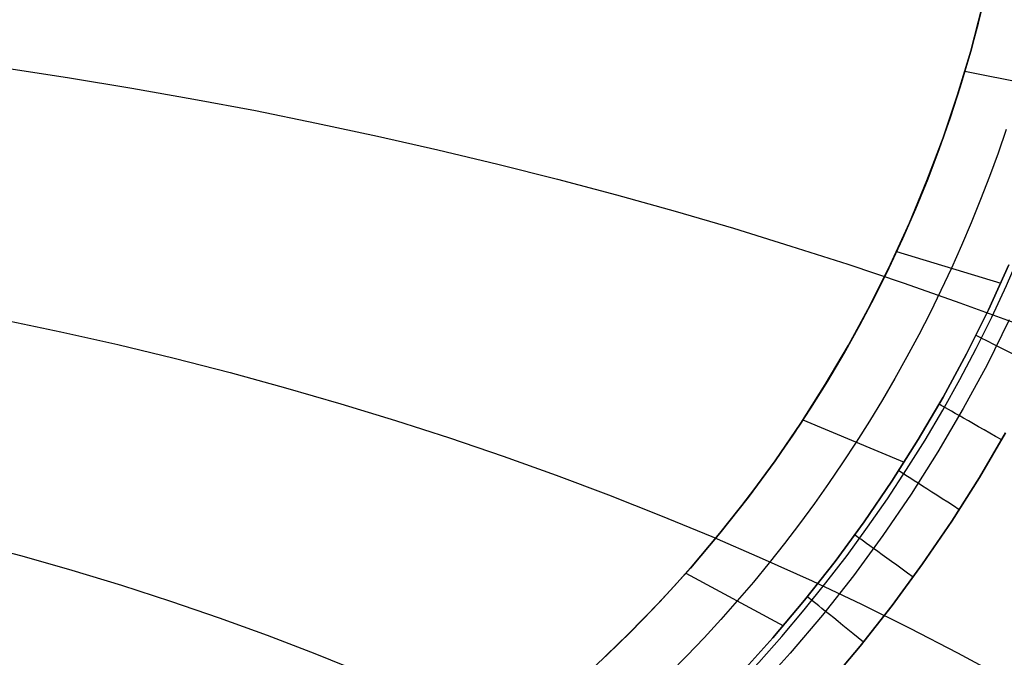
# Model space of a CAD drawing. Extents: x 35614 to 36526, y 4034 to 4838.
# Tile 44 of 79: x 36178 to 36314, y 4178 to 4267. Entities that reach past the tile are written whole.
import ezdxf

# ---------------------------------------------------------------- set-up
doc = ezdxf.new("R2010")
doc.units = 0
doc.layers.add('PREDEFINITO', color=7, linetype='CONTINUOUS')

msp = doc.modelspace()

# ---------------------------------------------------------------- linework, layer by layer
at = {"layer": 'PREDEFINITO'}
for p, q in [((36309.42, 4262.31, -139.73), (36311.02, 4268.42, -139.73)), ((36311.02, 4268.42, -139.73), (36309.42, 4262.31, -139.73)), ((36307.61, 4256.27, -139.73), (36309.42, 4262.31, -139.73)), ((36309.42, 4262.31, -139.73), (36307.61, 4256.27, -139.73)), ((36176.02, 4259.92, -49.57), (36184.69, 4258.6, -51.17)), ((36308.61, 4259.53, -139.73), (36323.33, 4256.59, -310.6)), ((36184.69, 4258.6, -51.17), (36193.31, 4257.18, -52.88)), ((36193.31, 4257.18, -52.88), (36201.89, 4255.67, -54.71)), ((36201.89, 4255.67, -54.71), (36210.42, 4254.06, -56.66)), ((36305.59, 4250.29, -139.73), (36307.61, 4256.27, -139.73)), ((36307.61, 4256.27, -139.73), (36305.59, 4250.29, -139.73)), ((36210.42, 4254.06, -56.66), (36218.9, 4252.35, -58.73)), ((36218.9, 4252.35, -58.73), (36227.32, 4250.55, -60.91)), ((36314.31, 4251.43, -229.73), (36313.2, 4248.18, -229.73)), ((36227.32, 4250.55, -60.91), (36235.69, 4248.65, -63.21)), ((36303.37, 4244.38, -139.73), (36305.59, 4250.29, -139.73)), ((36305.59, 4250.29, -139.73), (36303.37, 4244.38, -139.73)), ((36235.69, 4248.65, -63.21), (36244, 4246.66, -65.62)), ((36313.2, 4248.18, -229.73), (36312.02, 4244.95, -229.73)), ((36244, 4246.66, -65.62), (36252.24, 4244.57, -68.15)), ((36252.24, 4244.57, -68.15), (36260.42, 4242.4, -70.78)), ((36312.02, 4244.95, -229.73), (36310.79, 4241.75, -229.73)), ((36300.94, 4238.55, -139.73), (36303.37, 4244.38, -139.73)), ((36303.37, 4244.38, -139.73), (36300.94, 4238.55, -139.73)), ((36260.42, 4242.4, -70.78), (36268.53, 4240.13, -73.53)), ((36310.79, 4241.75, -229.73), (36309.5, 4238.56, -229.73)), ((36268.53, 4240.13, -73.53), (36276.57, 4237.78, -76.38)), ((36276.57, 4237.78, -76.38), (36284.53, 4235.33, -79.34)), ((36298.32, 4232.81, -139.73), (36300.94, 4238.55, -139.73)), ((36300.94, 4238.55, -139.73), (36298.32, 4232.81, -139.73)), ((36309.5, 4238.56, -229.73), (36308.16, 4235.4, -229.73)), ((36284.53, 4235.33, -79.34), (36292.41, 4232.8, -82.41)), ((36308.16, 4235.4, -229.73), (36306.76, 4232.27, -229.73)), ((36299.16, 4234.58, -139.73), (36313.59, 4230.19, -310.6)), ((36292.41, 4232.8, -82.41), (36300.21, 4230.18, -85.58)), ((36295.51, 4227.16, -139.73), (36298.32, 4232.81, -139.73)), ((36298.32, 4232.81, -139.73), (36295.51, 4227.16, -139.73)), ((36314.7, 4232.71, -310.6), (36311.88, 4226.51, -310.6)), ((36311.88, 4226.51, -310.6), (36314.7, 4232.71, -310.6)), ((36306.76, 4232.27, -229.73), (36305.3, 4229.16, -229.73)), ((36300.21, 4230.18, -85.58), (36307.92, 4227.47, -88.86)), ((36305.3, 4229.16, -229.73), (36303.79, 4226.07, -229.73)), ((36292.5, 4221.61, -139.73), (36295.51, 4227.16, -139.73)), ((36295.51, 4227.16, -139.73), (36292.5, 4221.61, -139.73)), ((36307.92, 4227.47, -88.86), (36315.54, 4224.68, -92.24)), ((36303.79, 4226.07, -229.73), (36302.22, 4223.02, -229.73)), ((36311.88, 4226.51, -310.6), (36308.85, 4220.41, -310.6)), ((36308.85, 4220.41, -310.6), (36311.88, 4226.51, -310.6)), ((36175.61, 4225.12, -56.78), (36183.52, 4223.47, -58.32)), ((36314.76, 4225.11, -317.1), (36311.68, 4218.91, -317.1)), ((36183.52, 4223.47, -58.32), (36191.37, 4221.7, -59.97)), ((36302.22, 4223.02, -229.73), (36300.6, 4219.99, -229.73)), ((36191.37, 4221.7, -59.97), (36199.18, 4219.82, -61.73)), ((36289.3, 4216.17, -139.73), (36292.5, 4221.61, -139.73)), ((36292.5, 4221.61, -139.73), (36289.3, 4216.17, -139.73)), ((36308.85, 4220.41, -310.6), (36305.6, 4214.42, -310.6)), ((36305.6, 4214.42, -310.6), (36308.85, 4220.41, -310.6)), ((36199.18, 4219.82, -61.73), (36206.93, 4217.82, -63.58)), ((36300.6, 4219.99, -229.73), (36298.93, 4216.99, -229.73)), ((36311.68, 4218.91, -317.1), (36308.39, 4212.83, -317.1)), ((36206.93, 4217.82, -63.58), (36214.61, 4215.72, -65.54)), ((36285.92, 4210.84, -139.73), (36289.3, 4216.17, -139.73)), ((36289.3, 4216.17, -139.73), (36285.92, 4210.84, -139.73)), ((36298.93, 4216.99, -229.73), (36297.2, 4214.03, -229.73)), ((36214.61, 4215.72, -65.54), (36222.24, 4213.51, -67.6)), ((36222.24, 4213.51, -67.6), (36229.8, 4211.2, -69.76)), ((36297.2, 4214.03, -229.73), (36295.42, 4211.09, -229.73)), ((36305.6, 4214.42, -310.6), (36302.16, 4208.54, -310.6)), ((36302.16, 4208.54, -310.6), (36305.6, 4214.42, -310.6)), ((36308.39, 4212.83, -317.1), (36304.89, 4206.85, -317.1)), ((36229.8, 4211.2, -69.76), (36237.29, 4208.77, -72.02)), ((36282.36, 4205.62, -139.73), (36285.92, 4210.84, -139.73)), ((36285.92, 4210.84, -139.73), (36282.36, 4205.62, -139.73)), ((36286.2, 4211.26, -139.73), (36300.22, 4205.42, -310.6)), ((36295.42, 4211.09, -229.73), (36293.58, 4208.18, -229.73)), ((36310.63, 4203.3, -319.73), (36314.25, 4209.47, -319.73)), ((36314.25, 4209.47, -319.73), (36310.63, 4203.3, -319.73)), ((36237.29, 4208.77, -72.02), (36244.71, 4206.25, -74.37)), ((36293.58, 4208.18, -229.73), (36291.7, 4205.31, -229.73)), ((36302.16, 4208.54, -310.6), (36298.52, 4202.79, -310.6)), ((36298.52, 4202.79, -310.6), (36302.16, 4208.54, -310.6)), ((36304.89, 4206.85, -317.1), (36301.18, 4201.01, -317.1)), ((36244.71, 4206.25, -74.37), (36252.05, 4203.62, -76.82)), ((36278.62, 4200.54, -139.73), (36282.36, 4205.62, -139.73)), ((36282.36, 4205.62, -139.73), (36278.62, 4200.54, -139.73)), ((36291.7, 4205.31, -229.73), (36289.76, 4202.48, -229.73)), ((36252.05, 4203.62, -76.82), (36259.31, 4200.89, -79.37)), ((36289.76, 4202.48, -229.73), (36287.78, 4199.68, -229.73)), ((36298.52, 4202.79, -310.6), (36294.68, 4197.16, -310.6)), ((36294.68, 4197.16, -310.6), (36298.52, 4202.79, -310.6)), ((36306.8, 4197.26, -319.73), (36310.63, 4203.3, -319.73)), ((36310.63, 4203.3, -319.73), (36306.8, 4197.26, -319.73)), ((36301.18, 4201.01, -317.1), (36297.28, 4195.29, -317.1)), ((36259.31, 4200.89, -79.37), (36266.49, 4198.06, -82.01)), ((36274.71, 4195.58, -139.73), (36278.62, 4200.54, -139.73)), ((36278.62, 4200.54, -139.73), (36274.71, 4195.58, -139.73)), ((36287.78, 4199.68, -229.73), (36285.74, 4196.91, -229.73)), ((36266.49, 4198.06, -82.01), (36273.58, 4195.13, -84.74)), ((36285.74, 4196.91, -229.73), (36283.65, 4194.18, -229.73)), ((36294.68, 4197.16, -310.6), (36290.65, 4191.66, -310.6)), ((36290.65, 4191.66, -310.6), (36294.68, 4197.16, -310.6)), ((36302.77, 4191.35, -319.73), (36306.8, 4197.26, -319.73)), ((36306.8, 4197.26, -319.73), (36302.77, 4191.35, -319.73)), ((36270.63, 4190.76, -139.73), (36274.71, 4195.58, -139.73)), ((36274.71, 4195.58, -139.73), (36270.63, 4190.76, -139.73)), ((36171.15, 4194.3, -64.28), (36178.11, 4192.44, -65.72)), ((36273.58, 4195.13, -84.74), (36280.58, 4192.1, -87.56)), ((36283.65, 4194.18, -229.73), (36281.52, 4191.49, -229.73)), ((36297.28, 4195.29, -317.1), (36293.19, 4189.71, -317.1)), ((36178.11, 4192.44, -65.72), (36185.02, 4190.47, -67.26)), ((36281.52, 4191.49, -229.73), (36279.34, 4188.84, -229.73)), ((36280.58, 4192.1, -87.56), (36287.49, 4188.98, -90.47)), ((36290.65, 4191.66, -310.6), (36286.44, 4186.31, -310.6)), ((36286.44, 4186.31, -310.6), (36290.65, 4191.66, -310.6)), ((36185.02, 4190.47, -67.26), (36191.88, 4188.39, -68.88)), ((36266.39, 4186.09, -139.73), (36270.63, 4190.76, -139.73)), ((36270.63, 4190.76, -139.73), (36266.39, 4186.09, -139.73)), ((36270.01, 4190.06, -139.73), (36283.49, 4182.79, -310.6)), ((36298.54, 4185.59, -319.73), (36302.77, 4191.35, -319.73)), ((36302.77, 4191.35, -319.73), (36298.54, 4185.59, -319.73)), ((36279.34, 4188.84, -229.73), (36277.11, 4186.23, -229.73)), ((36287.49, 4188.98, -90.47), (36294.3, 4185.76, -93.48)), ((36293.19, 4189.71, -317.1), (36288.91, 4184.27, -317.1)), ((36191.88, 4188.39, -68.88), (36198.67, 4186.19, -70.59)), ((36198.67, 4186.19, -70.59), (36205.4, 4183.88, -72.38)), ((36261.99, 4181.56, -139.73), (36266.39, 4186.09, -139.73)), ((36266.39, 4186.09, -139.73), (36261.99, 4181.56, -139.73)), ((36277.11, 4186.23, -229.73), (36274.84, 4183.65, -229.73)), ((36286.44, 4186.31, -310.6), (36282.04, 4181.11, -310.6)), ((36282.04, 4181.11, -310.6), (36286.44, 4186.31, -310.6)), ((36294.12, 4179.97, -319.73), (36298.54, 4185.59, -319.73)), ((36298.54, 4185.59, -319.73), (36294.12, 4179.97, -319.73)), ((36294.3, 4185.76, -93.48), (36301.01, 4182.44, -96.56)), ((36205.4, 4183.88, -72.38), (36212.06, 4181.47, -74.26)), ((36274.84, 4183.65, -229.73), (36272.52, 4181.12, -229.73)), ((36288.91, 4184.27, -317.1), (36284.44, 4178.98, -317.1)), ((36301.01, 4182.44, -96.56), (36307.61, 4179.04, -99.74)), ((36212.06, 4181.47, -74.26), (36218.65, 4178.94, -76.23)), ((36257.44, 4177.19, -139.73), (36261.99, 4181.56, -139.73)), ((36261.99, 4181.56, -139.73), (36257.44, 4177.19, -139.73)), ((36272.52, 4181.12, -229.73), (36270.15, 4178.63, -229.73)), ((36282.04, 4181.11, -310.6), (36277.47, 4176.05, -310.6)), ((36277.47, 4176.05, -310.6), (36282.04, 4181.11, -310.6)), ((36289.51, 4174.51, -319.73), (36294.12, 4179.97, -319.73)), ((36294.12, 4179.97, -319.73), (36289.51, 4174.51, -319.73)), ((36218.65, 4178.94, -76.23), (36225.16, 4176.31, -78.27)), ((36270.15, 4178.63, -229.73), (36267.74, 4176.19, -229.73)), ((36284.44, 4178.98, -317.1), (36279.8, 4173.85, -317.1)), ((36307.61, 4179.04, -99.74), (36314.11, 4175.54, -103))]:
    msp.add_line(p, q, dxfattribs=at)
at = {"layer": 'PREDEFINITO', "extrusion": (3.24248e-08, 4.02705e-16, 1)}
msp.add_arc((36132.05, 4312.19, -319.73), 200, 270, 360, dxfattribs=at)
at = {"layer": 'PREDEFINITO', "extrusion": (3.24248e-08, -2.05302e-16, 1)}
msp.add_arc((36132.05, 4312.19, -139.73), 184.25, 270, 360, dxfattribs=at)
at = {"layer": 'PREDEFINITO', "extrusion": (0.448048, 0.894009, -1.47824e-07)}
msp.add_arc((-30579.48, -309.73, 20044.04), 10, 270, 354.9962, dxfattribs=at)
at = {"layer": 'PREDEFINITO', "extrusion": (0.49567, 0.868511, 1.87545e-08)}
msp.add_arc((-29452.82, -309.73, 21654.75), 10, 270, 354.9952, dxfattribs=at)
at = {"layer": 'PREDEFINITO', "extrusion": (0.541918, 0.840431, -2.12288e-08)}
msp.add_arc((-28238.81, -309.73, 23204.71), 10, 270, 354.9942, dxfattribs=at)
at = {"layer": 'PREDEFINITO', "extrusion": (0.586537, 0.809923, 1.03058e-07)}
msp.add_arc((-26944.07, -309.73, 24685.31), 10, 270, 354.993, dxfattribs=at)
at = {"layer": 'PREDEFINITO', "extrusion": (0.62943, 0.777057, 9.04666e-08)}
msp.add_arc((-25571.62, -309.73, 26093.41), 10, 270, 354.9917, dxfattribs=at)

doc.saveas('drawing.dxf')
